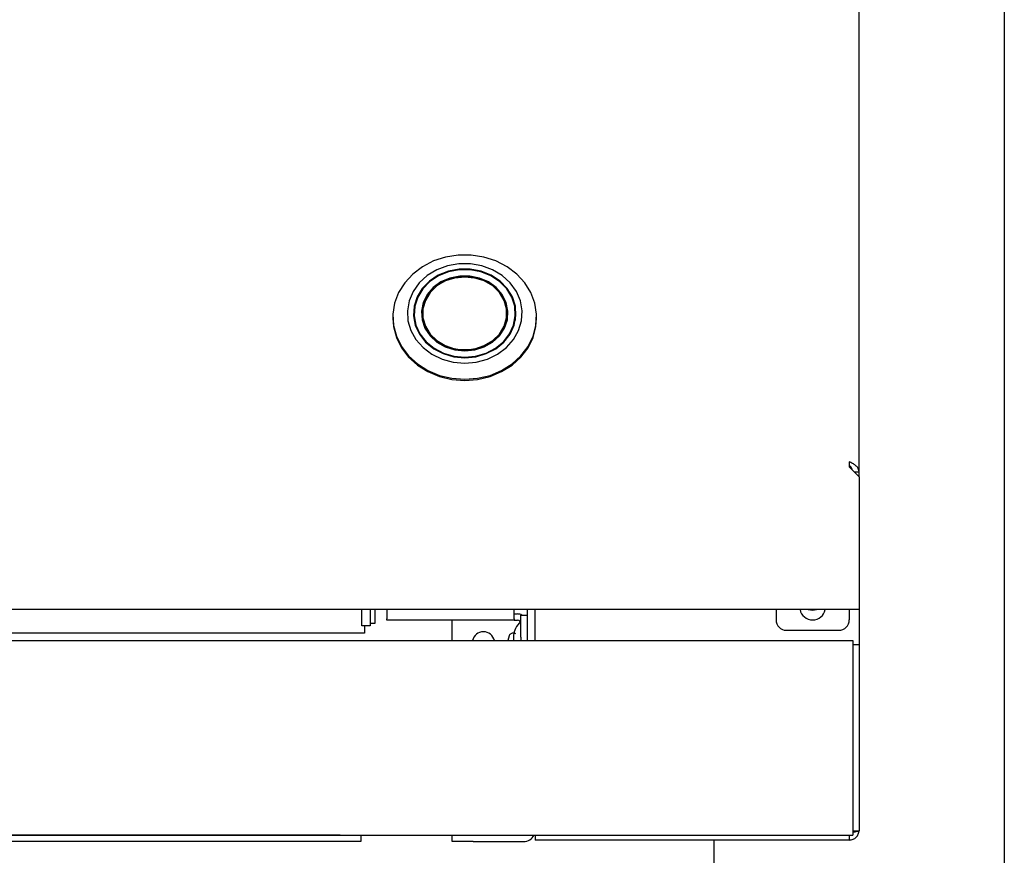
# Model space of a CAD drawing. Header units: inches. Extents: x 36 to 207, y 24 to 151.
# Tile 13 of 49: x 96.9 to 102.83, y 46.71 to 51.75. Entities that reach past the tile are written whole.
import ezdxf

# ---------------------------------------------------------------- set-up
doc = ezdxf.new("R2010")
doc.units = ezdxf.units.IN
doc.header["$LTSCALE"] = 16
doc.header["$MEASUREMENT"] = 0

msp = doc.modelspace()

# ---------------------------------------------------------------- linework, layer by layer
at = {"color": 7, "linetype": 'Continuous', "lineweight": 25}
for p, q in [((102.8268, 56.2199), (102.8268, 45.0315)), ((101.9518, 49.0247), (101.9518, 54.1313)), ((99.1437, 49.9574), (99.1437, 49.9506)), ((99.2716, 49.9538), (99.2706, 49.9478)), ((99.2716, 49.9801), (99.2716, 49.9375)), ((99.324, 49.9453), (99.3212, 49.9348)), ((99.324, 49.9455), (99.3306, 49.908)), ((99.8229, 49.908), (99.8295, 49.9455)), ((99.8323, 49.9348), (99.8295, 49.9453)), ((99.8819, 49.9375), (99.8819, 49.9801)), ((99.8832, 49.9456), (99.8819, 49.9538)), ((100.0098, 49.9506), (100.0098, 49.9574)), ((99.3306, 49.908), (99.3316, 49.903)), ((99.8219, 49.903), (99.8229, 49.908)), ((101.8928, 49.0842), (101.8928, 49.0547)), ((101.9518, 48.9957), (101.8928, 49.0547)), ((101.9228, 49.0247), (101.9518, 49.0247)), ((101.9518, 48.9957), (101.9518, 49.0247)), ((101.9518, 48.9957), (101.9518, 48.2545)), ((101.9518, 48.2545), (101.9518, 48.1955)), ((101.9518, 48.1955), (68.4518, 48.1955)), ((98.9564, 48.0965), (98.9564, 48.1955)), ((99.0064, 48.1955), (99.0064, 48.0965)), ((99.0355, 48.1955), (99.0355, 48.1115)), ((99.1078, 48.1955), (99.1078, 48.1384)), ((99.8738, 48.1384), (99.8738, 48.1955)), ((99.8738, 48.1686), (99.8938, 48.1686)), ((99.9138, 48.0994), (99.9138, 48.1619)), ((99.9138, 48.1619), (99.9518, 48.1619)), ((99.9518, 48.1955), (99.9518, 48.008)), ((100.0018, 48.008), (100.0018, 48.1955)), ((101.4518, 48.1955), (101.4518, 48.133)), ((101.8928, 48.1955), (101.8928, 48.133)), ((101.9518, 48.1955), (101.9518, 47.9846)), ((99.0355, 48.1115), (99.0064, 48.1115)), ((99.1078, 48.1306), (99.1078, 48.1384)), ((99.8738, 48.1306), (99.1078, 48.1306)), ((99.5018, 48.008), (99.5018, 48.1306)), ((99.8738, 48.1384), (99.8738, 48.1306)), ((99.8738, 48.1306), (99.8938, 48.1306)), ((99.9138, 48.0293), (99.9138, 48.0994)), ((98.973, 48.0535), (71.4305, 48.0535)), ((99.0064, 48.0965), (98.9564, 48.0965)), ((98.973, 48.0965), (98.973, 48.0535)), ((99.8708, 48.0411), (99.8708, 48.0118)), ((101.5143, 48.0705), (101.8303, 48.0705)), ((68.4898, 48.008), (101.9138, 48.008)), ((99.8438, 48.0367), (99.836, 48.008)), ((99.8708, 48.0118), (99.8708, 48.008)), ((99.9138, 48.0293), (99.9138, 48.008)), ((101.9138, 48.008), (101.9138, 47.95)), ((101.9138, 47.9846), (101.9518, 47.9846)), ((101.9518, 47.9846), (101.9518, 47.9221)), ((101.9138, 47.95), (101.9138, 46.8759)), ((101.9518, 47.9221), (101.9518, 46.9221)), ((101.9518, 46.9221), (101.9518, 46.8596)), ((101.9138, 46.8759), (101.9138, 46.836)), ((101.9518, 46.8596), (101.9138, 46.8596)), ((68.4898, 46.836), (101.9138, 46.836)), ((98.8268, 46.8356), (71.5768, 46.8356)), ((98.8268, 46.7976), (71.5768, 46.7976)), ((98.8268, 46.8356), (98.9518, 46.8356)), ((98.9518, 46.7976), (98.8268, 46.7976)), ((98.9518, 46.8356), (98.9518, 46.836)), ((98.9518, 46.8356), (98.9518, 46.7976)), ((99.5018, 46.7976), (99.5018, 46.836)), ((99.6268, 46.7976), (99.5018, 46.7976)), ((99.6268, 46.7976), (99.9318, 46.7976)), ((100.0018, 46.836), (100.0018, 46.8065)), ((101.8938, 46.8065), (100.0018, 46.8065)), ((101.0768, 46.8065), (101.0768, 46.1222)), ((101.8938, 46.8065), (101.8938, 46.836))]:
    msp.add_line(p, q, dxfattribs=at)
at = {"color": 7, "linetype": 'Continuous', "lineweight": 25, "flags": 128}
for points in [[(99.5768, 49.5824), (99.6541, 49.5884), (99.7289, 49.6063), (99.7989, 49.6355), (99.8617, 49.675), (99.9153, 49.7236), (99.9581, 49.7797), (99.9886, 49.8415), (100.0059, 49.9071), (100.0094, 49.9743), (99.999, 50.0409), (99.975, 50.1048), (99.9382, 50.1641), (99.8898, 50.2166), (99.8313, 50.2609), (99.7647, 50.2954), (99.692, 50.319), (99.6156, 50.331), (99.5379, 50.331), (99.4615, 50.319), (99.3889, 50.2954), (99.3222, 50.2609), (99.2637, 50.2166), (99.2153, 50.1641), (99.1785, 50.1048), (99.1545, 50.0409), (99.1441, 49.9743), (99.1476, 49.9071), (99.1649, 49.8415), (99.1954, 49.7797), (99.2382, 49.7236), (99.2918, 49.675), (99.3546, 49.6355), (99.4246, 49.6063), (99.4994, 49.5884), (99.5768, 49.5824)], [(99.5768, 49.6804), (99.6464, 49.6865), (99.7132, 49.7046), (99.7745, 49.7341), (99.8276, 49.7736), (99.8705, 49.8215), (99.9013, 49.876), (99.9189, 49.9347), (99.9224, 49.9953), (99.9118, 50.0552), (99.8875, 50.1121), (99.8504, 50.1635), (99.8022, 50.2075), (99.7447, 50.2421), (99.6804, 50.2661), (99.6118, 50.2783), (99.5417, 50.2783), (99.4731, 50.2661), (99.4088, 50.2421), (99.3513, 50.2075), (99.3031, 50.1635), (99.266, 50.1121), (99.2417, 50.0552), (99.2311, 49.9953), (99.2346, 49.9347), (99.2522, 49.876), (99.283, 49.8215), (99.3259, 49.7736), (99.379, 49.7341), (99.4403, 49.7046), (99.5071, 49.6865), (99.5768, 49.6804)], [(99.5768, 49.7124), (99.6432, 49.7187), (99.7065, 49.7372), (99.7638, 49.767), (99.8123, 49.8068), (99.8498, 49.8547), (99.8745, 49.9085), (99.8854, 49.9656), (99.8817, 50.0234), (99.8639, 50.0791), (99.8326, 50.1303), (99.7893, 50.1744), (99.7361, 50.2094), (99.6754, 50.2337), (99.6102, 50.2462), (99.5433, 50.2462), (99.4781, 50.2337), (99.4174, 50.2094), (99.3642, 50.1744), (99.321, 50.1303), (99.2897, 50.0791), (99.2718, 50.0234), (99.2682, 49.9656), (99.279, 49.9085), (99.3037, 49.8547), (99.3412, 49.8068), (99.3897, 49.767), (99.447, 49.7372), (99.5103, 49.7187), (99.5768, 49.7124)], [(99.5768, 49.7158), (99.6423, 49.722), (99.7049, 49.7403), (99.7614, 49.7697), (99.8093, 49.809), (99.8463, 49.8563), (99.8708, 49.9094), (99.8814, 49.9658), (99.8779, 50.0228), (99.8602, 50.0779), (99.8293, 50.1284), (99.7866, 50.1719), (99.7341, 50.2065), (99.6742, 50.2305), (99.6097, 50.2428), (99.5438, 50.2428), (99.4793, 50.2305), (99.4195, 50.2065), (99.3669, 50.1719), (99.3242, 50.1284), (99.2933, 50.0779), (99.2757, 50.0228), (99.2721, 49.9658), (99.2828, 49.9094), (99.3072, 49.8563), (99.3442, 49.809), (99.3921, 49.7697), (99.4486, 49.7403), (99.5112, 49.722), (99.5768, 49.7158)], [(99.5768, 49.7542), (99.6369, 49.7603), (99.6938, 49.7782), (99.7444, 49.807), (99.786, 49.8452), (99.8163, 49.8906), (99.8336, 49.9409), (99.8371, 49.9932), (99.8266, 50.0449), (99.8026, 50.093), (99.7665, 50.1351), (99.7201, 50.1688), (99.666, 50.1923), (99.607, 50.2044), (99.5465, 50.2044), (99.4875, 50.1923), (99.4334, 50.1688), (99.387, 50.1351), (99.3509, 50.093), (99.3269, 50.0449), (99.3164, 49.9932), (99.3199, 49.9409), (99.3373, 49.8906), (99.3675, 49.8452), (99.4091, 49.807), (99.4597, 49.7782), (99.5166, 49.7603), (99.5768, 49.7542)], [(99.5768, 50.2005), (99.6357, 50.1945), (99.6915, 50.1769), (99.7411, 50.1487), (99.7819, 50.1113), (99.8116, 50.0667), (99.8286, 50.0175), (99.832, 49.9661), (99.8217, 49.9155), (99.7982, 49.8683), (99.7628, 49.827), (99.7173, 49.794), (99.6642, 49.7709), (99.6064, 49.759), (99.5471, 49.759), (99.4893, 49.7709), (99.4362, 49.794), (99.3908, 49.827), (99.3553, 49.8683), (99.3318, 49.9155), (99.3215, 49.9661), (99.3249, 50.0175), (99.342, 50.0667), (99.3716, 50.1113), (99.4124, 50.1487), (99.462, 50.1769), (99.5178, 50.1945), (99.5768, 50.2005)], [(99.5768, 49.7603), (99.6375, 49.7667), (99.6947, 49.7855), (99.745, 49.8156), (99.7856, 49.8552), (99.814, 49.9022), (99.8287, 49.9536), (99.8287, 50.0066), (99.814, 50.058), (99.7856, 50.1049), (99.745, 50.1446), (99.6947, 50.1747), (99.6375, 50.1935), (99.5768, 50.1998), (99.516, 50.1935), (99.4588, 50.1747), (99.4085, 50.1446), (99.3679, 50.1049), (99.3395, 50.058), (99.3248, 50.0066), (99.3248, 49.9536), (99.3395, 49.9022), (99.3679, 49.8552), (99.4085, 49.8156), (99.4588, 49.7855), (99.516, 49.7667), (99.5768, 49.7603)], [(99.1437, 49.9506), (99.1476, 49.9002), (99.1649, 49.8347), (99.1954, 49.7728), (99.2382, 49.7167), (99.2918, 49.6681), (99.3546, 49.6286), (99.4246, 49.5994), (99.4994, 49.5815), (99.5768, 49.5755)], [(99.5768, 49.5755), (99.6541, 49.5815), (99.7289, 49.5994), (99.7989, 49.6286), (99.8617, 49.6681), (99.9153, 49.7167), (99.9581, 49.7728), (99.9886, 49.8347), (100.0059, 49.9002), (100.0098, 49.9506)], [(101.6463, 48.1955), (101.6705, 48.191), (101.6947, 48.1955)]]:
    msp.add_lwpolyline(points, dxfattribs=at)
at = {"color": 7, "linetype": 'Continuous', "lineweight": 25}
for centre, radius, start, end in [((99.8938, 48.1106), 0.058, 62.08226, 90), ((101.6723, 48.2105), 0.0775, 191.15994, 348.84006), ((99.8938, 48.1106), 0.02, 0, 90), ((101.5143, 48.133), 0.0625, 180, 270), ((101.8303, 48.133), 0.0625, 270, 0), ((99.6893, 47.9936), 0.0675, 12.28782, 167.71218), ((99.9318, 46.8676), 0.07, 270, 333.43263)]:
    msp.add_arc(centre, radius, start, end, dxfattribs=at)
for points, knots in [([(101.9518, 49.0247), (101.9512, 49.0298), (101.9499, 49.0408), (101.9397, 49.0565), (101.9234, 49.0704), (101.9066, 49.0793), (101.8962, 49.083), (101.8928, 49.0842)], [0, 0, 0, 0, 0.201811, 0.431036, 0.660285, 0.889533, 1, 1, 1, 1]), ([(101.9107, 49.0367), (101.9106, 49.0375), (101.9097, 49.0432), (101.9036, 49.0527), (101.8969, 49.0607), (101.8932, 49.0643), (101.8928, 49.0647)], [0, 0, 0, 0, 0.071398, 0.509736, 0.948073, 1, 1, 1, 1]), ([(99.9138, 48.1236), (99.9016, 48.1102), (99.88, 48.0863), (99.8736, 48.0549), (99.8708, 48.0411)], [0, 0, 0, 0, 0.560066, 1, 1, 1, 1]), ([(99.8838, 48.0496), (99.8814, 48.0509), (99.8763, 48.0537), (99.8671, 48.0533), (99.8587, 48.0511), (99.8517, 48.0473), (99.8463, 48.0428), (99.8446, 48.0387), (99.8438, 48.0367)], [0, 0, 0, 0, 0.170875, 0.362061, 0.564911, 0.721306, 0.866803, 1, 1, 1, 1]), ([(101.9489, 46.8618), (101.9485, 46.8613), (101.9469, 46.8595), (101.9357, 46.8562), (101.9225, 46.8535), (101.916, 46.8521)], [0, 0, 0, 0, 0.146107, 0.573053, 1, 1, 1, 1])]:
    msp.add_open_spline(points, degree=3, knots=knots, dxfattribs=at)
msp.add_open_spline([(101.8938, 46.8065), (101.9014, 46.8073), (101.9166, 46.8091), (101.9357, 46.8225), (101.9491, 46.8417), (101.9509, 46.8569), (101.9518, 46.8645)], degree=3, dxfattribs=at)

doc.saveas('drawing.dxf')
